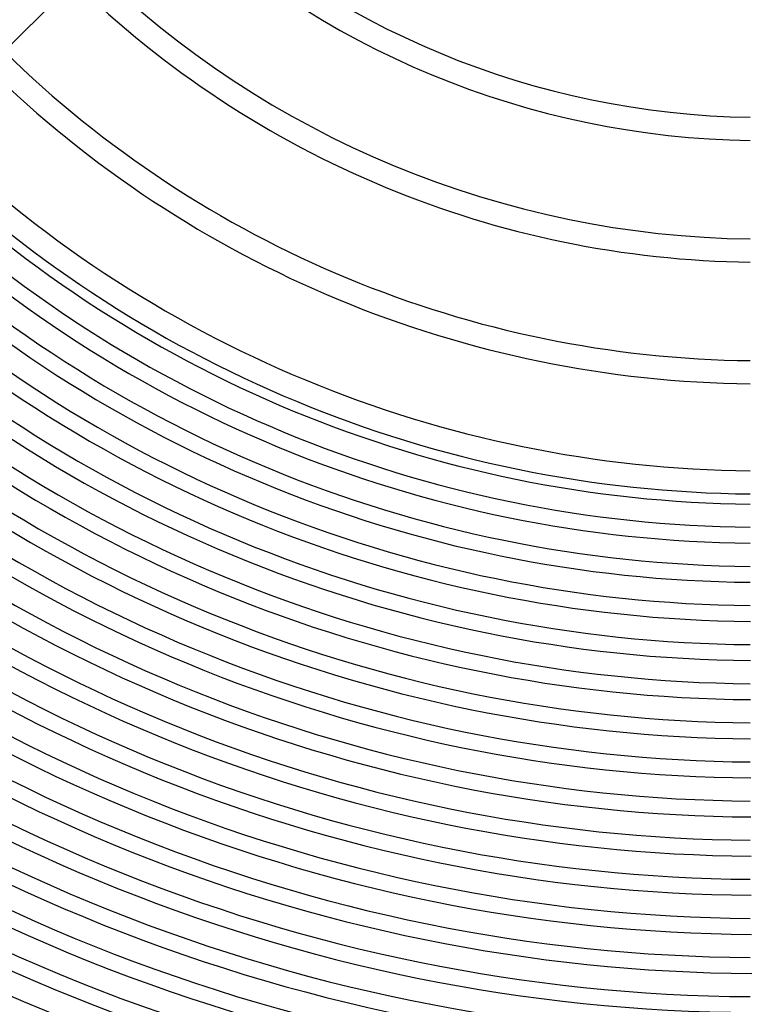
# Model space of a CAD drawing. Header units: millimetres. Extents: x -385 to 385, y -385 to 385.
# Tile 41 of 103: x -128 to -2, y -298 to -128. Entities that reach past the tile are written whole.
import ezdxf

# ---------------------------------------------------------------- set-up
doc = ezdxf.new("R2010")
doc.units = ezdxf.units.MM
doc.layers.add('THICK', color=7, linetype='Continuous')

msp = doc.modelspace()

# ---------------------------------------------------------------- linework, layer by layer
at = {"layer": 'THICK'}
msp.add_line((-118.78, -121.61), (-130.81, -133.64), dxfattribs=at)
for radius, start, end in [(145, 225.7903, 269.2097), (149, 225.7691, 269.2309), (166, 225.6903, 269.3097), (170, 225.6741, 269.3259), (187, 225.6128, 269.3872), (191, 225.6, 269.4), (206, 225.5563, 269.4437), (211.75, 225.5412, 269.4588), (210, 225.5457, 269.4543), (215.75, 225.5312, 269.4689), (218.5, 225.5242, 269.4758), (222.5, 225.515, 269.485), (225.25, 225.5086, 269.4913), (229.25, 225.4999, 269.5001), (232, 225.4928, 269.5072), (236, 225.4856, 269.5144), (238.75, 225.4767, 269.5233), (242.75, 225.4721, 269.528), (245.5, 225.4605, 269.5395), (249.5, 225.4593, 269.5407), (252.25, 225.444, 269.556), (256.25, 225.4472, 269.5528), (259, 225.4273, 269.5728), (263, 225.4357, 269.5643), (265.75, 225.4103, 269.5897), (269.75, 225.4248, 269.5752), (272.5, 225.393, 269.607), (276.5, 225.4144, 269.5855), (279.25, 225.3755, 269.6246), (283.25, 225.4045, 269.5955), (286, 225.3575, 269.6425), (290, 225.3951, 269.6048), (292.75, 225.3391, 269.6609), (296.75, 225.3861, 269.6138), (299.5, 225.3202, 269.6798), (303.5, 225.3775, 269.6224), (306.25, 225.3007, 269.6993), (310.25, 225.3694, 269.6306), (313, 225.2804, 269.7197), (317, 225.3615, 269.6385), (319.75, 225.2591, 269.7409), (323.75, 225.3539, 269.646), (326.5, 225.2365, 269.7635), (330.5, 225.3467, 269.6533), (333.25, 225.2123, 269.7877), (337.25, 225.3398, 269.6602), (341, 225.3083, 269.6917), (345, 225.3322, 269.6679)]:
    msp.add_arc((0, 0), radius, start, end, dxfattribs=at)

doc.saveas('drawing.dxf')
